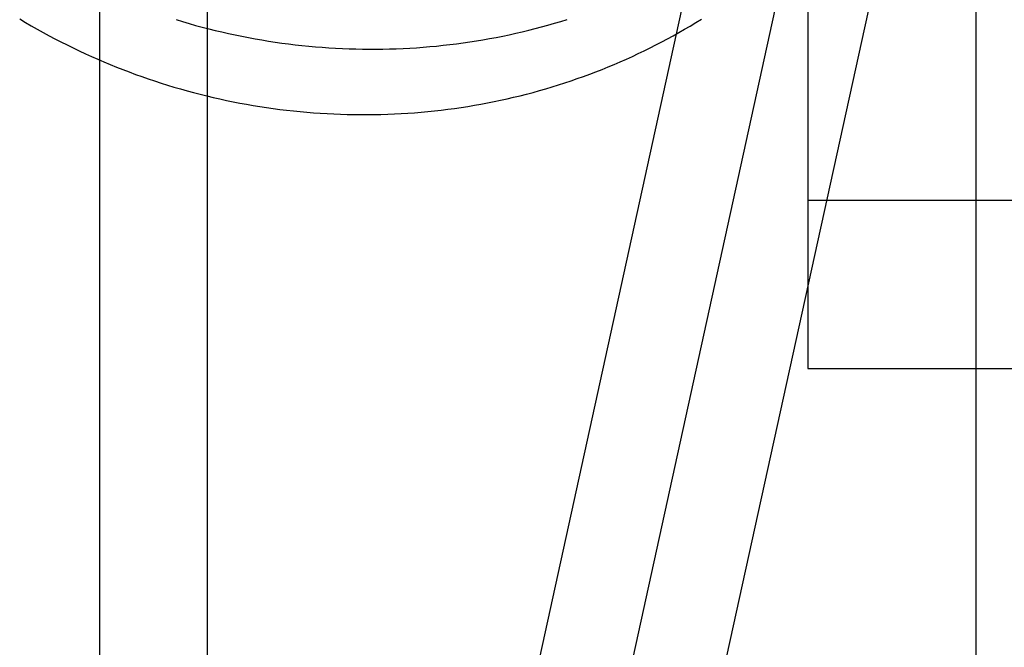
# Model space of a CAD drawing. Header units: inches. Extents: x 0 to 304, y 0 to 196.
# Tile 34 of 98: x 91.125 to 91.334, y 102.955 to 103.088. Entities that reach past the tile are written whole.
import ezdxf

# ---------------------------------------------------------------- set-up
doc = ezdxf.new("R2010")
doc.units = ezdxf.units.IN
doc.header["$LTSCALE"] = 16.696429
doc.header["$MEASUREMENT"] = 0
doc.linetypes.add('HIDDEN', pattern=[0.2, 0.1, -0.1])
doc.layers.add('DEFAULT_2', color=8, linetype='HIDDEN')
doc.layers.add('MAIN_DOOR_ASSEMBLY', color=7, linetype='CONTINUOUS')

msp = doc.modelspace()

# ---------------------------------------------------------------- linework, layer by layer
at = {"layer": 'DEFAULT_2', "color": 8, "linetype": 'HIDDEN'}
for p, q in [((91.29199, 103.95359), (91.29199, 103.0139)), ((91.14227, 103.26747), (91.14227, 102.84347)), ((91.16507, 102.84347), (91.16507, 103.26747)), ((91.28914, 103.19848), (91.18179, 102.7094)), ((91.30798, 103.19435), (91.20064, 102.70526)), ((91.32683, 103.19021), (91.21949, 102.70113)), ((91.29199, 103.04947), (91.91699, 103.04947)), ((91.29199, 103.0139), (91.91699, 103.0139))]:
    msp.add_line(p, q, dxfattribs=at)
for points in [[(91.12538, 103.08773), (91.12661, 103.087), (91.12784, 103.08628), (91.12908, 103.08557), (91.13033, 103.08488), (91.13158, 103.0842), (91.13284, 103.08353), (91.13411, 103.08288), (91.13539, 103.08223), (91.13667, 103.0816), (91.13796, 103.08099), (91.13926, 103.08038), (91.14056, 103.07979), (91.14187, 103.07922), (91.14319, 103.07865), (91.14451, 103.0781), (91.14583, 103.07757), (91.14716, 103.07704), (91.1485, 103.07653), (91.14984, 103.07603), (91.15119, 103.07555), (91.15254, 103.07508), (91.1539, 103.07463), (91.15526, 103.07418), (91.15663, 103.07376), (91.158, 103.07334), (91.15938, 103.07294), (91.16076, 103.07256), (91.16214, 103.07218), (91.16352, 103.07182), (91.16491, 103.07148), (91.16631, 103.07115), (91.1677, 103.07083), (91.1691, 103.07053), (91.17051, 103.07025), (91.17191, 103.06997), (91.17332, 103.06971), (91.17473, 103.06947), (91.17614, 103.06924), (91.17756, 103.06902), (91.17897, 103.06882), (91.18039, 103.06863), (91.18181, 103.06846), (91.18323, 103.0683), (91.18465, 103.06816), (91.18608, 103.06803), (91.1875, 103.06791), (91.18892, 103.06781), (91.19035, 103.06773), (91.19177, 103.06766), (91.1932, 103.0676), (91.19463, 103.06756), (91.19605, 103.06753), (91.19748, 103.06752), (91.1989, 103.06752), (91.20033, 103.06753), (91.20175, 103.06756), (91.20317, 103.06761), (91.20459, 103.06767), (91.20601, 103.06774), (91.20743, 103.06783), (91.20885, 103.06793), (91.21026, 103.06805), (91.21168, 103.06818), (91.21309, 103.06833), (91.2145, 103.06849), (91.2159, 103.06866), (91.21731, 103.06885), (91.21871, 103.06905), (91.22011, 103.06927), (91.2215, 103.0695), (91.22289, 103.06975), (91.22428, 103.07001), (91.22566, 103.07028), (91.22704, 103.07057), (91.22842, 103.07088), (91.22979, 103.07119), (91.23116, 103.07152), (91.23253, 103.07187), (91.23389, 103.07223), (91.23524, 103.0726), (91.23659, 103.07298), (91.23794, 103.07338), (91.23928, 103.0738), (91.24061, 103.07423), (91.24194, 103.07467), (91.24326, 103.07512), (91.24458, 103.07559), (91.24589, 103.07607), (91.2472, 103.07656), (91.2485, 103.07707), (91.24979, 103.07759)], [(91.15845, 103.08759), (91.15982, 103.08717), (91.16119, 103.08677), (91.16257, 103.08638), (91.16395, 103.08601), (91.16534, 103.08565), (91.16673, 103.08531), (91.16812, 103.08498), (91.16952, 103.08466), (91.17092, 103.08436), (91.17232, 103.08407), (91.17373, 103.0838), (91.17513, 103.08354), (91.17654, 103.0833), (91.17796, 103.08307), (91.17937, 103.08285), (91.18079, 103.08265), (91.18221, 103.08246), (91.18362, 103.08229), (91.18505, 103.08213), (91.18647, 103.08199), (91.18789, 103.08186), (91.18931, 103.08174), (91.19074, 103.08164), (91.19216, 103.08156), (91.19359, 103.08149), (91.19502, 103.08143), (91.19644, 103.08139), (91.19787, 103.08136), (91.19929, 103.08135), (91.20072, 103.08135), (91.20214, 103.08136), (91.20356, 103.08139), (91.20499, 103.08144), (91.20641, 103.0815), (91.20783, 103.08157), (91.20925, 103.08166), (91.21066, 103.08176), (91.21208, 103.08188), (91.21349, 103.08201), (91.2149, 103.08216), (91.21631, 103.08232), (91.21772, 103.08249), (91.21912, 103.08268), (91.22052, 103.08288), (91.22192, 103.0831), (91.22331, 103.08333), (91.22471, 103.08358), (91.22609, 103.08384), (91.22748, 103.08411), (91.22886, 103.0844), (91.23024, 103.0847), (91.23161, 103.08502), (91.23298, 103.08535), (91.23434, 103.0857), (91.2357, 103.08605), (91.23706, 103.08643), (91.23841, 103.08681), (91.23975, 103.08721), (91.24109, 103.08763)], [(91.24979, 103.07759), (91.25107, 103.07813), (91.25235, 103.07868), (91.25363, 103.07924), (91.25489, 103.07981), (91.25615, 103.0804), (91.2574, 103.081), (91.25864, 103.08161), (91.25988, 103.08223), (91.26111, 103.08287), (91.26233, 103.08352), (91.26354, 103.08418), (91.26474, 103.08486), (91.26594, 103.08554), (91.26713, 103.08624), (91.26831, 103.08695), (91.26948, 103.08767)]]:
    msp.add_lwpolyline(points, dxfattribs=at)
at = {"layer": 'MAIN_DOOR_ASSEMBLY', "color": 3, "linetype": 'Continuous'}
msp.add_line((91.32749, 113.65697), (91.32749, 93.15697), dxfattribs=at)

doc.saveas('drawing.dxf')
